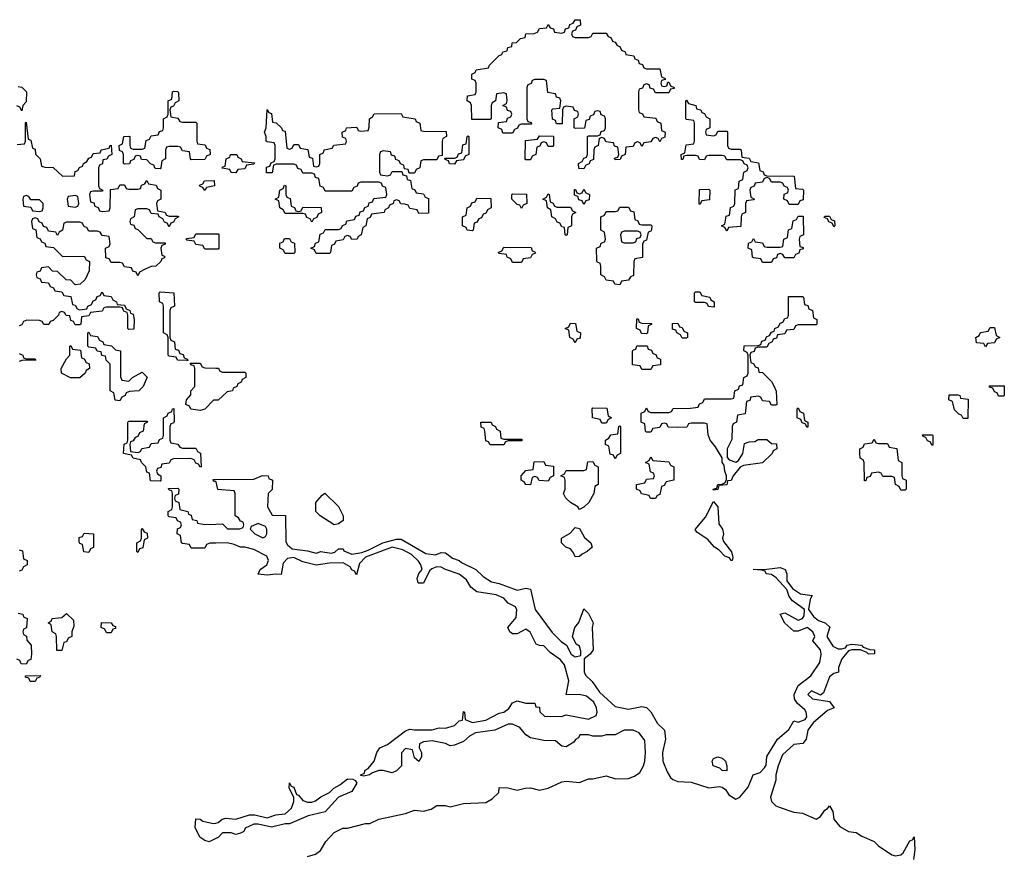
# Model space of a CAD drawing. Header units: inches. Extents: x 2808529 to 2951249, y 860290 to 1033701.
# Tile 79 of 153: x 2859121 to 2863534, y 1020624 to 1024374. Entities that reach past the tile are written whole.
import ezdxf

# ---------------------------------------------------------------- set-up
doc = ezdxf.new("R2010")
doc.units = ezdxf.units.IN
doc.header["$MEASUREMENT"] = 0
doc.layers.add('C8052', color=7, linetype='Continuous')
doc.layers.add('C8062', color=7, linetype='Continuous')

msp = doc.modelspace()

# ---------------------------------------------------------------- linework, layer by layer
at = {"layer": 'C8052', "color": 6}
for points in [[(2859114, 1024074), (2859130, 1024072), (2859151, 1024050), (2859150, 1024006), (2859134, 1023990), (2859130, 1023966), (2859122, 1023982), (2859107.3, 1023987.3)], [(2859110, 1023814), (2859142, 1023818), (2859146, 1023830), (2859146, 1023910), (2859150, 1023914), (2859158, 1023838), (2859170, 1023834), (2859178, 1023798), (2859190, 1023794), (2859192, 1023772), (2859212, 1023750), (2859218, 1023718), (2859232.7, 1023712.7), (2859270, 1023711), (2859312, 1023672), (2859366, 1023674), (2859370, 1023694), (2859382, 1023698), (2859388, 1023712), (2859402, 1023718), (2859406, 1023730), (2859422, 1023738), (2859430, 1023754), (2859442, 1023758), (2859450, 1023774), (2859482, 1023778), (2859486, 1023790), (2859522, 1023798), (2859526, 1023810), (2859531.3, 1023811.3), (2859534, 1023770), (2859518, 1023762), (2859511.6, 1023748.4), (2859494, 1023746), (2859491.6, 1023728.4), (2859478, 1023722), (2859474, 1023710), (2859474, 1023630), (2859478, 1023618), (2859494, 1023610), (2859490, 1023606), (2859450, 1023606), (2859438, 1023602), (2859434, 1023590), (2859438, 1023558), (2859452.7, 1023552.7), (2859458, 1023538), (2859472.7, 1023532.7), (2859478, 1023518), (2859490, 1023514), (2859522, 1023518), (2859526, 1023530), (2859527.3, 1023612.7), (2859562, 1023618), (2859570, 1023634), (2859590, 1023634), (2859598, 1023618), (2859610, 1023614), (2859650, 1023614), (2859662, 1023618), (2859667.3, 1023632.7), (2859682, 1023638), (2859690, 1023654), (2859698, 1023638), (2859732.7, 1023632.7), (2859738, 1023618), (2859754, 1023610), (2859754, 1023570), (2859738, 1023562), (2859734, 1023550), (2859738, 1023518), (2859771.6, 1023511.6), (2859778, 1023498), (2859790, 1023494), (2859830, 1023494), (2859834, 1023490), (2859818, 1023482), (2859810, 1023466), (2859798, 1023462), (2859790, 1023446), (2859782, 1023462), (2859770, 1023466), (2859762, 1023482), (2859746, 1023490), (2859742, 1023502), (2859710, 1023506), (2859702, 1023522), (2859690, 1023526), (2859650, 1023526), (2859638, 1023522), (2859634, 1023490), (2859618, 1023482), (2859614, 1023470), (2859618, 1023458), (2859632.7, 1023452.7), (2859638, 1023438), (2859650, 1023434), (2859690, 1023394), (2859710, 1023394), (2859718, 1023378), (2859730, 1023374), (2859774, 1023374), (2859770, 1023366), (2859758, 1023362), (2859754, 1023350), (2859758, 1023318), (2859770, 1023314), (2859770, 1023306), (2859758, 1023302), (2859754, 1023290), (2859730.9, 1023269.1), (2859710, 1023268), (2859683.6, 1023256.4), (2859658, 1023242), (2859650, 1023226), (2859642, 1023242), (2859627.3, 1023247.3), (2859622, 1023262), (2859590, 1023266), (2859582, 1023282), (2859570, 1023286), (2859530, 1023286), (2859522, 1023302), (2859507.3, 1023307.3), (2859506, 1023350), (2859522, 1023358), (2859526, 1023370), (2859522, 1023402), (2859490, 1023406), (2859482, 1023422), (2859470, 1023426), (2859430, 1023426), (2859422, 1023442), (2859410, 1023446), (2859402, 1023462), (2859390, 1023466), (2859330, 1023466), (2859318, 1023462), (2859312, 1023430), (2859298, 1023422), (2859290, 1023406), (2859282, 1023422), (2859250, 1023426), (2859242, 1023442), (2859227.3, 1023447.3), (2859222, 1023462), (2859207.3, 1023467.3), (2859202, 1023482), (2859190, 1023486), (2859178, 1023482), (2859174, 1023470), (2859178, 1023438), (2859192.7, 1023432.7), (2859198, 1023398), (2859212, 1023392), (2859218, 1023378), (2859232.7, 1023372.7), (2859238, 1023358), (2859272.7, 1023352.7), (2859312.7, 1023312.7), (2859410, 1023314), (2859418, 1023298), (2859434, 1023290), (2859431.6, 1023248.4), (2859414, 1023210), (2859391.6, 1023188.4), (2859370, 1023186), (2859350, 1023206), (2859328.4, 1023208.4), (2859290, 1023246), (2859267.3, 1023247.3), (2859250, 1023266), (2859218, 1023262), (2859212.7, 1023247.3), (2859198, 1023242), (2859194, 1023230), (2859198, 1023218), (2859212.7, 1023212.7), (2859218, 1023198), (2859250, 1023194), (2859258, 1023178), (2859272.7, 1023172.7), (2859278, 1023158), (2859310, 1023154), (2859318, 1023138), (2859350, 1023134), (2859358, 1023098), (2859370, 1023094), (2859378, 1023078), (2859390, 1023074), (2859422, 1023078), (2859426, 1023090), (2859442, 1023098), (2859450, 1023114), (2859462, 1023118), (2859467.3, 1023132.7), (2859482, 1023138), (2859490, 1023154), (2859498, 1023138), (2859530, 1023134), (2859538, 1023118), (2859554, 1023110), (2859558, 1023098), (2859590, 1023094), (2859598, 1023078), (2859614, 1023070), (2859618, 1023058), (2859630, 1023054), (2859634, 1023030), (2859632.7, 1022987.3), (2859610, 1022986), (2859606, 1022990), (2859606, 1023050), (2859602, 1023062), (2859587.3, 1023067.3), (2859582, 1023082), (2859570, 1023086), (2859510, 1023086), (2859498, 1023082), (2859490, 1023068), (2859438, 1023062), (2859430, 1023046), (2859398, 1023042), (2859394, 1023010), (2859390, 1023006), (2859370, 1023006), (2859362, 1023022), (2859350, 1023026), (2859346, 1023046), (2859328.4, 1023048.4), (2859322, 1023062), (2859310, 1023066), (2859298, 1023062), (2859294, 1023050), (2859270, 1023026), (2859258, 1023022), (2859251.6, 1023008.4), (2859228.4, 1023008.4), (2859222, 1023022), (2859210, 1023026), (2859152.7, 1023027.3), (2859138, 1023022), (2859130, 1023006), (2859118, 1023002)], [(2860000, 1023346), (2859950, 1023346), (2859942, 1023362), (2859910, 1023366), (2859902, 1023382), (2859870, 1023386), (2859866, 1023390), (2859870, 1023394), (2859902, 1023398), (2859910, 1023414), (2860000, 1023414)], [(2859118, 1022878), (2859134, 1022870), (2859138, 1022858), (2859150, 1022854), (2859190, 1022854), (2859192.7, 1022847.3), (2859130, 1022846), (2859118, 1022842)], [(2860000, 1022668.5), (2859990, 1022668), (2859950, 1022628.7), (2859930, 1022622), (2859888.4, 1022628.4), (2859882, 1022642), (2859866, 1022650), (2859868, 1022670), (2859887.3, 1022692.7), (2859888, 1022710), (2859906, 1022730), (2859906, 1022810), (2859902, 1022822), (2859887.3, 1022827.3), (2859886, 1022834), (2859930, 1022834), (2859938, 1022818), (2859950, 1022814), (2860000, 1022812.1)], [(2860000, 1022302.7), (2859990, 1022306), (2859987.3, 1022312.7), (2860000, 1022312.8)], [(2860000, 1022027.8), (2859972.7, 1022027.3), (2859958, 1022022), (2859950, 1022006), (2859890, 1022006), (2859882, 1022022), (2859850, 1022026), (2859846, 1022030), (2859842, 1022062), (2859826, 1022070), (2859827.3, 1022092.7), (2859842, 1022098), (2859846, 1022110), (2859842, 1022122), (2859827.3, 1022127.3), (2859822, 1022142), (2859790, 1022146), (2859786, 1022150), (2859786, 1022170), (2859802, 1022178), (2859806, 1022190), (2859806, 1022250), (2859802, 1022262), (2859790, 1022266), (2859787.3, 1022272.7), (2859830, 1022274), (2859834, 1022270), (2859832.7, 1022247.3), (2859818, 1022242), (2859814, 1022230), (2859818, 1022218), (2859834, 1022210), (2859838, 1022178), (2859874, 1022170), (2859878, 1022158), (2859890, 1022154), (2859894, 1022134), (2859914, 1022130), (2859918, 1022118), (2859950, 1022112), (2860000, 1022113.2)], [(2859118, 1021998), (2859132.7, 1021992.7), (2859138, 1021958), (2859154, 1021950), (2859154, 1021930), (2859138, 1021922), (2859130, 1021906), (2859118, 1021902)], [(2859114, 1021714), (2859134, 1021710), (2859138, 1021698), (2859154, 1021690), (2859151.6, 1021648.4), (2859138, 1021642), (2859134, 1021630), (2859138, 1021618), (2859151.6, 1021611.6), (2859152.7, 1021592.7), (2859172, 1021570), (2859174, 1021530), (2859170, 1021506), (2859158, 1021502), (2859150, 1021486), (2859127.3, 1021487.3), (2859122, 1021502), (2859107.3, 1021507.3)], [(2860000, 1020704.2), (2859970, 1020689), (2859950, 1020695.3), (2859928, 1020710), (2859907.3, 1020752.7), (2859910, 1020792), (2859930, 1020791.3), (2859942, 1020782), (2859990, 1020770.8), (2860000, 1020773.4)]]:
    msp.add_lwpolyline(points, dxfattribs=at)
for points in [[(2859850, 1023914), (2859910, 1023914), (2859914, 1023910), (2859914, 1023830), (2859918, 1023818), (2859952.7, 1023812.7), (2859958, 1023798), (2859972.7, 1023792.7), (2859974, 1023770), (2859958, 1023762), (2859950, 1023748), (2859890, 1023746), (2859886, 1023750), (2859882, 1023782), (2859850, 1023786), (2859842, 1023802), (2859830, 1023806), (2859790, 1023806), (2859778, 1023802), (2859774, 1023790), (2859774, 1023750), (2859758, 1023742), (2859754, 1023710), (2859750, 1023706), (2859727.3, 1023707.3), (2859722, 1023722), (2859707.3, 1023727.3), (2859690, 1023746), (2859667.3, 1023747.3), (2859662, 1023762), (2859650, 1023766), (2859638, 1023762), (2859632.7, 1023747.3), (2859618, 1023742), (2859612.7, 1023727.3), (2859590, 1023726), (2859586, 1023730), (2859586, 1023770), (2859582, 1023782), (2859567.3, 1023787.3), (2859566, 1023810), (2859582, 1023818), (2859588, 1023850), (2859610, 1023852), (2859614, 1023850), (2859614, 1023810), (2859618, 1023798), (2859630, 1023794), (2859670, 1023794), (2859682, 1023798), (2859688, 1023832), (2859702, 1023838), (2859710, 1023854), (2859742, 1023858), (2859747.3, 1023872.7), (2859762, 1023878), (2859766, 1023890), (2859766, 1023930), (2859782, 1023938), (2859786, 1023950), (2859786, 1024010), (2859802, 1024018), (2859806, 1024050), (2859810, 1024054), (2859827.3, 1024052.7), (2859832.7, 1024047.3), (2859834, 1024010), (2859818, 1024002), (2859810, 1023986), (2859798, 1023982), (2859794, 1023970), (2859798, 1023938), (2859830, 1023932), (2859838, 1023918)], [(2859950, 1023608), (2859942, 1023622), (2859930, 1023626), (2859927.3, 1023632.7), (2859942, 1023638), (2859948.4, 1023651.6), (2859992.7, 1023652.7), (2859994, 1023630), (2859958, 1023622)], [(2859150, 1023586), (2859138, 1023582), (2859134, 1023570), (2859138, 1023538), (2859170, 1023534), (2859178, 1023518), (2859210, 1023514), (2859222, 1023518), (2859226, 1023530), (2859226, 1023550), (2859210, 1023566), (2859170, 1023566), (2859162, 1023582)], [(2859370, 1023586), (2859338, 1023582), (2859334, 1023570), (2859338, 1023538), (2859370, 1023534), (2859382, 1023538), (2859386, 1023550), (2859382, 1023582)], [(2859870, 1022846), (2859828.4, 1022848.4), (2859822, 1022862), (2859790, 1022866), (2859786, 1022870), (2859786, 1022950), (2859782, 1022962), (2859766, 1022970), (2859766, 1023090), (2859762, 1023102), (2859748, 1023110), (2859746, 1023150), (2859750, 1023154), (2859812, 1023150), (2859814, 1023090), (2859798, 1023082), (2859794, 1023070), (2859794, 1022950), (2859798, 1022938), (2859814, 1022930), (2859818, 1022898), (2859832.7, 1022892.7), (2859838, 1022878), (2859852.7, 1022872.7), (2859858, 1022858), (2859872.7, 1022852.7), (2859874, 1022846)], [(2859610, 1022754), (2859626, 1022770), (2859670, 1022794), (2859691.6, 1022771.6), (2859674, 1022730), (2859654, 1022710), (2859612.7, 1022707.3), (2859598, 1022702), (2859594, 1022690), (2859578, 1022682), (2859570, 1022666), (2859548, 1022668), (2859542, 1022702), (2859526, 1022710), (2859526, 1022830), (2859508.4, 1022848.4), (2859506, 1022866), (2859488.9, 1022868.9), (2859486, 1022886), (2859468.4, 1022888.4), (2859462, 1022902), (2859430, 1022906), (2859426, 1022910), (2859426, 1022970), (2859430, 1022974), (2859438, 1022958), (2859470, 1022954), (2859478, 1022938), (2859494, 1022930), (2859498, 1022918), (2859531.6, 1022911.6), (2859550, 1022894), (2859572, 1022890), (2859572.7, 1022772.7), (2859578, 1022758)], [(2859390, 1022768.7), (2859348.9, 1022768.9), (2859308, 1022790), (2859306, 1022810), (2859330, 1022854), (2859346, 1022870), (2859346, 1022910), (2859350, 1022914), (2859358, 1022898), (2859392.7, 1022892.7), (2859398, 1022858), (2859410, 1022854), (2859418, 1022838), (2859431.6, 1022831.6), (2859434, 1022810), (2859418, 1022802), (2859414, 1022790)], [(2859850, 1022454), (2859910, 1022454), (2859918, 1022438), (2859931.6, 1022431.6), (2859934, 1022370), (2859930, 1022368), (2859922, 1022382), (2859910, 1022386), (2859902, 1022402), (2859887.3, 1022407.3), (2859810, 1022406), (2859798, 1022402), (2859790, 1022386), (2859758, 1022382), (2859752.7, 1022367.3), (2859738, 1022362), (2859734, 1022350), (2859738, 1022338), (2859754, 1022330), (2859754, 1022310), (2859750, 1022306), (2859707.3, 1022307.3), (2859702, 1022342), (2859690, 1022346), (2859686, 1022370), (2859666, 1022390), (2859662, 1022402), (2859630, 1022408), (2859622, 1022422), (2859586, 1022430), (2859588.4, 1022471.6), (2859602, 1022478), (2859606, 1022490), (2859606, 1022570), (2859610, 1022574), (2859690, 1022574), (2859694, 1022570), (2859678, 1022562), (2859674, 1022530), (2859658, 1022522), (2859650, 1022506), (2859638, 1022502), (2859630, 1022486), (2859618, 1022482), (2859614, 1022470), (2859618, 1022438), (2859650, 1022434), (2859662, 1022438), (2859668.4, 1022451.6), (2859702, 1022458), (2859710, 1022474), (2859742, 1022478), (2859747.3, 1022492.7), (2859762, 1022498), (2859766, 1022510), (2859766, 1022590), (2859782, 1022598), (2859786, 1022610), (2859802, 1022618), (2859806, 1022630), (2859812, 1022632), (2859812.7, 1022572.7), (2859810, 1022566), (2859798, 1022562), (2859794, 1022550), (2859794, 1022490), (2859798, 1022478), (2859830, 1022472), (2859838, 1022458)], [(2859650, 1021986), (2859646, 1021990), (2859646, 1022030), (2859662, 1022038), (2859666, 1022050), (2859666, 1022090), (2859670, 1022094), (2859678, 1022078), (2859692.7, 1022072.7), (2859694, 1022050), (2859678, 1022042), (2859672.7, 1022007.3), (2859658, 1022002)], [(2859430, 1021986), (2859408.9, 1021988.9), (2859402, 1022022), (2859390, 1022026), (2859387.3, 1022032.7), (2859387.3, 1022052.7), (2859402, 1022058), (2859410, 1022072), (2859451.3, 1022070), (2859451.1, 1022008.9), (2859438, 1022002)], [(2859310, 1021546), (2859287.3, 1021547.3), (2859286, 1021610), (2859282, 1021622), (2859266, 1021630), (2859262, 1021662), (2859248, 1021670), (2859262, 1021678), (2859266, 1021690), (2859310, 1021694), (2859330, 1021712), (2859362, 1021682), (2859363.6, 1021656.4), (2859354, 1021630), (2859354, 1021610), (2859338, 1021602), (2859330, 1021586), (2859318, 1021582)], [(2859510, 1021626), (2859502, 1021642), (2859486, 1021650), (2859488, 1021672), (2859530, 1021671.3), (2859538, 1021658), (2859550, 1021654), (2859550, 1021646), (2859538, 1021642), (2859530, 1021626)], [(2859167.3, 1021407.3), (2859162, 1021422), (2859147.3, 1021427.3), (2859147.3, 1021432.7), (2859214, 1021434), (2859210, 1021426), (2859198, 1021422), (2859190, 1021408)]]:
    msp.add_lwpolyline(points, close=True, dxfattribs=at)
at = {"layer": 'C8062', "color": 6}
for points in [[(2861610, 1024294), (2861670, 1024294), (2861682, 1024298), (2861690, 1024314), (2861750, 1024314), (2861758, 1024298), (2861770, 1024294), (2861778, 1024278), (2861790, 1024274), (2861798, 1024258), (2861810, 1024254), (2861818, 1024238), (2861834, 1024230), (2861838, 1024218), (2861872.7, 1024212.7), (2861878, 1024198), (2861892.7, 1024192.7), (2861898, 1024178), (2861912.7, 1024172.7), (2861918, 1024158), (2861930, 1024154), (2861990, 1024154), (2861998, 1024118), (2862014, 1024110), (2862014, 1024106), (2861998, 1024102), (2861994, 1024090), (2861998, 1024078), (2862010, 1024074), (2862022, 1024078), (2862026, 1024094), (2862030, 1024094), (2862038, 1024078), (2862054, 1024070), (2862054, 1024066), (2862038, 1024062), (2862030, 1024046), (2861970, 1024046), (2861962, 1024062), (2861947.3, 1024067.3), (2861942, 1024082), (2861930, 1024086), (2861918, 1024082), (2861912.7, 1024067.3), (2861898, 1024062), (2861894, 1024050), (2861894, 1023970), (2861898, 1023958), (2861912.7, 1023952.7), (2861918, 1023938), (2861972.7, 1023932.7), (2861978, 1023918), (2861994, 1023910), (2861998, 1023878), (2862014, 1023870), (2862012.7, 1023847.3), (2861998, 1023842), (2861990, 1023826), (2861982, 1023842), (2861970, 1023846), (2861958, 1023842), (2861950, 1023826), (2861918, 1023822), (2861910, 1023806), (2861902, 1023822), (2861890, 1023826), (2861878, 1023822), (2861870, 1023806), (2861838, 1023802), (2861834, 1023770), (2861818, 1023762), (2861812.7, 1023747.3), (2861790, 1023746), (2861787.3, 1023752.7), (2861802, 1023758), (2861806, 1023770), (2861802, 1023802), (2861787.3, 1023807.3), (2861782, 1023822), (2861747.3, 1023827.3), (2861742, 1023842), (2861730, 1023846), (2861718, 1023842), (2861714, 1023810), (2861698, 1023802), (2861694, 1023790), (2861692.7, 1023747.3), (2861678, 1023742), (2861672.7, 1023727.3), (2861658, 1023722), (2861650, 1023706), (2861627.3, 1023707.3), (2861626, 1023730), (2861642, 1023738), (2861650, 1023754), (2861662, 1023758), (2861666, 1023770), (2861666, 1023850), (2861670, 1023854), (2861710, 1023854), (2861722, 1023858), (2861727.3, 1023872.7), (2861742, 1023878), (2861746, 1023890), (2861746, 1023930), (2861742, 1023942), (2861727.3, 1023947.3), (2861722, 1023962), (2861710, 1023966), (2861698, 1023962), (2861692.7, 1023947.3), (2861678, 1023942), (2861672.7, 1023927.3), (2861658, 1023922), (2861652.7, 1023887.3), (2861610, 1023886), (2861606, 1023890), (2861606, 1023930), (2861622, 1023938), (2861626, 1023950), (2861622, 1023962), (2861607.3, 1023967.3), (2861602, 1023982), (2861570, 1023986), (2861558, 1023982), (2861554, 1023970), (2861552.7, 1023907.3), (2861527.3, 1023907.3), (2861522, 1023922), (2861508.4, 1023928.4), (2861506, 1023970), (2861510, 1023974), (2861542, 1023978), (2861546, 1024010), (2861542, 1024022), (2861527.3, 1024027.3), (2861522, 1024042), (2861487.3, 1024047.3), (2861482, 1024102), (2861470, 1024106), (2861430, 1024106), (2861418, 1024102), (2861412.7, 1024087.3), (2861398, 1024082), (2861394, 1024070), (2861394, 1023930), (2861398, 1023918), (2861412.7, 1023912.7), (2861414, 1023906), (2861370, 1023906), (2861358, 1023902), (2861352.7, 1023887.3), (2861338, 1023882), (2861330, 1023866), (2861286, 1023866), (2861282, 1023882), (2861266, 1023890), (2861267.3, 1023912.7), (2861302, 1023918), (2861307.3, 1023932.7), (2861322, 1023938), (2861326, 1023950), (2861322, 1023962), (2861307.3, 1023967.3), (2861302, 1023982), (2861286, 1023990), (2861302, 1023998), (2861306, 1024010), (2861302, 1024042), (2861290, 1024046), (2861258, 1024042), (2861254, 1024010), (2861238, 1024002), (2861234, 1023990), (2861234, 1023930), (2861230, 1023926), (2861147.3, 1023927.3), (2861146, 1023990), (2861142, 1024002), (2861126, 1024010), (2861127.3, 1024032.7), (2861162, 1024038), (2861166, 1024050), (2861166, 1024090), (2861162, 1024102), (2861148, 1024108), (2861148, 1024130), (2861162, 1024138), (2861166, 1024150), (2861222, 1024158), (2861226, 1024170), (2861270, 1024214), (2861282, 1024218), (2861286, 1024230), (2861306, 1024234), (2861308, 1024250), (2861326, 1024254), (2861328, 1024270), (2861348, 1024272), (2861366, 1024290), (2861386, 1024294), (2861390, 1024311.3), (2861427.3, 1024312.7), (2861442, 1024318), (2861450, 1024334), (2861482, 1024338), (2861490, 1024352), (2861498, 1024338), (2861512.7, 1024332.7), (2861518, 1024318), (2861550, 1024314), (2861562, 1024318), (2861567.3, 1024332.7), (2861582, 1024338), (2861587.3, 1024352.7), (2861602, 1024358), (2861610, 1024374), (2861632.7, 1024372.7), (2861634, 1024350), (2861618, 1024342), (2861612.7, 1024327.3), (2861598, 1024322), (2861594, 1024310), (2861598, 1024298)], [(2862230, 1023854), (2862242, 1023858), (2862250, 1023874), (2862290, 1023874), (2862294, 1023870), (2862294, 1023810), (2862298, 1023798), (2862310, 1023794), (2862350, 1023794), (2862354, 1023790), (2862358, 1023758), (2862390, 1023754), (2862398, 1023738), (2862432.7, 1023732.7), (2862438, 1023698), (2862452.7, 1023692.7), (2862458, 1023678), (2862470, 1023674), (2862592.7, 1023672.7), (2862598, 1023618), (2862630, 1023614), (2862634, 1023610), (2862632.7, 1023567.3), (2862618, 1023562), (2862610, 1023546), (2862570, 1023546), (2862562, 1023562), (2862546, 1023570), (2862547.3, 1023592.7), (2862562, 1023598), (2862566, 1023610), (2862562, 1023622), (2862547.3, 1023627.3), (2862542, 1023642), (2862530, 1023646), (2862490, 1023646), (2862482, 1023662), (2862470, 1023666), (2862458, 1023662), (2862450, 1023646), (2862418, 1023642), (2862412.7, 1023627.3), (2862398, 1023622), (2862394, 1023610), (2862398, 1023578), (2862414, 1023570), (2862410, 1023566), (2862378, 1023562), (2862374, 1023550), (2862374, 1023510), (2862358, 1023502), (2862354, 1023490), (2862352.7, 1023447.3), (2862298, 1023442), (2862290, 1023426), (2862282, 1023442), (2862266, 1023450), (2862282, 1023458), (2862287.3, 1023492.7), (2862302, 1023498), (2862307.3, 1023532.7), (2862322, 1023538), (2862326, 1023550), (2862328, 1023612), (2862342, 1023618), (2862346, 1023650), (2862362, 1023658), (2862366, 1023690), (2862382, 1023698), (2862386, 1023710), (2862382, 1023722), (2862367.3, 1023727.3), (2862362, 1023742), (2862350, 1023746), (2862290, 1023746), (2862282, 1023762), (2862270, 1023766), (2862210, 1023766), (2862198, 1023762), (2862190, 1023746), (2862167.3, 1023747.3), (2862162, 1023762), (2862150, 1023766), (2862110, 1023766), (2862098, 1023762), (2862092.7, 1023747.3), (2862087.3, 1023747.3), (2862086, 1023770), (2862102, 1023778), (2862107.3, 1023812.7), (2862142, 1023818), (2862146, 1023830), (2862146, 1023910), (2862142, 1023922), (2862110, 1023926), (2862106, 1023930), (2862106, 1024010), (2862110, 1024014), (2862118, 1023998), (2862152, 1023990), (2862154, 1023974), (2862174, 1023970), (2862178, 1023958), (2862190, 1023954), (2862198, 1023938), (2862214, 1023930), (2862214, 1023890), (2862198, 1023882), (2862194, 1023870), (2862198, 1023858)], [(2860330, 1023794), (2860342, 1023798), (2860350, 1023814), (2860370, 1023814), (2860378, 1023798), (2860412.7, 1023792.7), (2860418, 1023758), (2860432.7, 1023752.7), (2860438, 1023718), (2860450, 1023714), (2860462, 1023718), (2860466, 1023730), (2860466, 1023770), (2860482, 1023778), (2860486, 1023790), (2860522, 1023798), (2860528.4, 1023811.6), (2860582, 1023818), (2860586, 1023830), (2860582, 1023842), (2860567.3, 1023847.3), (2860566, 1023870), (2860582, 1023878), (2860586, 1023890), (2860627.3, 1023892.7), (2860634, 1023890), (2860638, 1023878), (2860650, 1023874), (2860682, 1023878), (2860687.3, 1023892.7), (2860688, 1023930), (2860702, 1023938), (2860710, 1023952), (2860830, 1023954), (2860838, 1023938), (2860894, 1023930), (2860898, 1023918), (2860914, 1023910), (2860918, 1023878), (2860930, 1023874), (2861032.7, 1023872.7), (2861034, 1023850), (2861018, 1023842), (2861014, 1023830), (2861014, 1023766), (2860998, 1023762), (2860990, 1023746), (2860930, 1023746), (2860918, 1023742), (2860914, 1023710), (2860898, 1023702), (2860890, 1023686), (2860866, 1023686), (2860862, 1023702), (2860846, 1023706), (2860842, 1023722), (2860827.3, 1023727.3), (2860822, 1023742), (2860807.3, 1023747.3), (2860802, 1023762), (2860787.3, 1023767.3), (2860782, 1023782), (2860750, 1023786), (2860738, 1023782), (2860734, 1023770), (2860734, 1023690), (2860738, 1023678), (2860770, 1023674), (2860782, 1023678), (2860790, 1023694), (2860834, 1023694), (2860838, 1023678), (2860854, 1023674), (2860858, 1023658), (2860872.7, 1023652.7), (2860878, 1023618), (2860892, 1023612), (2860898, 1023598), (2860930, 1023594), (2860938, 1023578), (2860952.7, 1023572.7), (2860952.7, 1023507.3), (2860910, 1023506), (2860902, 1023522), (2860870, 1023528), (2860862, 1023542), (2860847.3, 1023547.3), (2860828.4, 1023548.4), (2860822, 1023562), (2860810, 1023566), (2860798, 1023562), (2860794, 1023550), (2860778, 1023542), (2860774, 1023530), (2860758, 1023522), (2860754, 1023510), (2860698, 1023502), (2860692, 1023488), (2860678, 1023482), (2860672, 1023450), (2860658, 1023442), (2860652, 1023410), (2860638, 1023402), (2860634, 1023390), (2860608.9, 1023388.9), (2860602, 1023402), (2860590, 1023406), (2860578, 1023402), (2860570, 1023388), (2860538, 1023382), (2860532, 1023368), (2860518, 1023362), (2860514, 1023330), (2860510, 1023326), (2860450, 1023326), (2860442, 1023342), (2860426, 1023350), (2860442, 1023358), (2860447.3, 1023372.7), (2860462, 1023378), (2860467.3, 1023412.7), (2860482, 1023418), (2860490, 1023434), (2860550, 1023434), (2860562, 1023438), (2860568, 1023452), (2860582, 1023458), (2860587.3, 1023472.7), (2860622, 1023478), (2860627.3, 1023492.7), (2860642, 1023498), (2860647.3, 1023512.7), (2860662, 1023518), (2860667.3, 1023532.7), (2860682, 1023538), (2860687.3, 1023552.7), (2860702, 1023558), (2860707.3, 1023572.7), (2860762, 1023578), (2860766, 1023590), (2860762, 1023622), (2860747.3, 1023627.3), (2860742, 1023642), (2860730, 1023646), (2860650, 1023646), (2860638, 1023642), (2860632.7, 1023627.3), (2860618, 1023622), (2860610, 1023606), (2860490, 1023606), (2860482, 1023622), (2860467.3, 1023627.3), (2860462, 1023662), (2860447.3, 1023667.3), (2860442, 1023682), (2860430, 1023686), (2860390, 1023686), (2860382, 1023702), (2860367.3, 1023707.3), (2860362, 1023722), (2860350, 1023726), (2860270, 1023726), (2860258, 1023722), (2860252.7, 1023687.3), (2860227.3, 1023687.3), (2860227.3, 1023712.7), (2860242, 1023718), (2860247.3, 1023732.7), (2860262, 1023738), (2860266, 1023750), (2860266, 1023810), (2860262, 1023822), (2860230, 1023826), (2860226, 1023830), (2860226, 1023850), (2860218, 1023870), (2860226, 1023890), (2860230, 1023972), (2860238, 1023958), (2860250, 1023954), (2860254, 1023914), (2860270, 1023912), (2860294, 1023890), (2860298, 1023878), (2860310, 1023874), (2860318, 1023798)], [(2861070, 1023726), (2861047.3, 1023727.3), (2861042, 1023742), (2861027.3, 1023747.3), (2861026, 1023754), (2861070, 1023754), (2861082, 1023758), (2861087.3, 1023772.7), (2861102, 1023778), (2861107.3, 1023812.7), (2861122, 1023818), (2861126, 1023850), (2861130, 1023854), (2861134, 1023850), (2861134, 1023770), (2861118, 1023762), (2861110, 1023746), (2861078, 1023742)], [(2861490, 1023806), (2861482, 1023822), (2861470, 1023826), (2861458, 1023822), (2861452.7, 1023807.3), (2861438, 1023802), (2861434, 1023770), (2861418, 1023762), (2861410, 1023746), (2861390, 1023746), (2861386, 1023750), (2861387.3, 1023832.7), (2861442, 1023838), (2861450, 1023854), (2861512.7, 1023852.7), (2861514, 1023810), (2861510, 1023806)], [(2860090, 1023688), (2860068.4, 1023688.4), (2860062, 1023702), (2860028, 1023708), (2860030, 1023714), (2860042, 1023718), (2860046, 1023750), (2860062, 1023758), (2860066, 1023770), (2860094, 1023770), (2860098, 1023758), (2860114, 1023750), (2860118, 1023738), (2860172.7, 1023732.7), (2860170, 1023726), (2860138, 1023722), (2860130, 1023706), (2860098, 1023702)], [(2860370, 1023514), (2860382, 1023518), (2860390, 1023534), (2860472.7, 1023532.7), (2860474, 1023510), (2860458, 1023502), (2860452.7, 1023487.3), (2860438, 1023482), (2860430, 1023466), (2860422, 1023482), (2860407.3, 1023487.3), (2860402, 1023502), (2860390, 1023506), (2860310, 1023506), (2860302, 1023522), (2860286, 1023530), (2860282, 1023562), (2860266, 1023570), (2860282, 1023578), (2860286, 1023610), (2860302, 1023618), (2860307.3, 1023632.7), (2860314, 1023630), (2860314, 1023590), (2860318, 1023578), (2860332.7, 1023572.7), (2860338, 1023538), (2860352.7, 1023532.7), (2860358, 1023518)], [(2861370, 1023528), (2861362, 1023542), (2861350, 1023546), (2861326, 1023570), (2861326, 1023590), (2861330, 1023594), (2861391.6, 1023591.6), (2861394, 1023550), (2861378, 1023542)], [(2861530, 1023534), (2861590, 1023534), (2861598, 1023518), (2861614, 1023510), (2861598, 1023502), (2861594, 1023490), (2861594, 1023450), (2861578, 1023442), (2861574, 1023410), (2861570, 1023406), (2861566, 1023410), (2861562, 1023442), (2861550, 1023446), (2861542, 1023462), (2861530, 1023466), (2861522, 1023482), (2861506, 1023490), (2861502, 1023522), (2861486, 1023530), (2861482, 1023562), (2861466, 1023570), (2861482, 1023578), (2861490, 1023594), (2861494, 1023590), (2861498, 1023558), (2861512, 1023552), (2861518, 1023538)], [(2861650, 1023546), (2861642, 1023562), (2861627.3, 1023567.3), (2861622, 1023582), (2861607.3, 1023587.3), (2861607.3, 1023612.7), (2861612.7, 1023612.7), (2861618, 1023598), (2861630, 1023594), (2861642, 1023598), (2861650, 1023614), (2861658, 1023598), (2861674, 1023590), (2861672.7, 1023567.3), (2861658, 1023562)], [(2862170, 1023546), (2862166, 1023550), (2862167.3, 1023612.7), (2862210, 1023614), (2862214, 1023610), (2862212.7, 1023567.3), (2862178, 1023562)], [(2861150, 1023428), (2861126, 1023430), (2861122, 1023442), (2861106, 1023450), (2861106, 1023490), (2861122, 1023498), (2861126, 1023530), (2861142, 1023538), (2861147.3, 1023552.7), (2861162, 1023558), (2861170, 1023574), (2861232.7, 1023572.7), (2861234, 1023530), (2861218, 1023522), (2861210, 1023506), (2861198, 1023502), (2861190, 1023486), (2861178, 1023482), (2861170, 1023466), (2861158, 1023462), (2861154, 1023430)], [(2861910, 1023454), (2861950, 1023454), (2861954, 1023450), (2861952.7, 1023432.7), (2861950, 1023426), (2861938, 1023422), (2861930, 1023386), (2861918, 1023382), (2861912.7, 1023367.3), (2861911.6, 1023308.4), (2861878, 1023302), (2861874, 1023290), (2861872, 1023228), (2861858, 1023222), (2861850, 1023206), (2861818, 1023202), (2861810, 1023186), (2861788.4, 1023188.4), (2861782, 1023202), (2861750, 1023206), (2861742, 1023222), (2861726, 1023230), (2861726, 1023270), (2861722, 1023282), (2861710, 1023286), (2861707.3, 1023292.7), (2861706, 1023350), (2861722, 1023358), (2861727.3, 1023372.7), (2861742, 1023378), (2861746, 1023390), (2861742, 1023422), (2861726, 1023430), (2861726, 1023490), (2861742, 1023498), (2861750, 1023514), (2861790, 1023514), (2861802, 1023518), (2861810, 1023534), (2861850, 1023534), (2861858, 1023518), (2861872.7, 1023512.7), (2861878, 1023478), (2861892, 1023472), (2861898, 1023458)], [(2862550, 1023306), (2862542, 1023322), (2862530, 1023326), (2862518, 1023322), (2862512.7, 1023307.3), (2862498, 1023302), (2862490, 1023286), (2862450, 1023286), (2862442, 1023302), (2862410, 1023306), (2862406, 1023310), (2862402, 1023342), (2862386, 1023350), (2862387.3, 1023372.7), (2862402, 1023378), (2862410, 1023394), (2862418, 1023378), (2862450, 1023374), (2862458, 1023358), (2862470, 1023354), (2862530, 1023354), (2862542, 1023358), (2862546, 1023390), (2862562, 1023398), (2862567.3, 1023432.7), (2862582, 1023438), (2862587.3, 1023472.7), (2862602, 1023478), (2862610, 1023494), (2862632.7, 1023492.7), (2862634, 1023410), (2862618, 1023402), (2862614, 1023390), (2862618, 1023358), (2862632.7, 1023352.7), (2862632.7, 1023347.3), (2862618, 1023342), (2862612.7, 1023327.3), (2862598, 1023322), (2862590, 1023306)], [(2862770, 1023446), (2862762, 1023462), (2862747.3, 1023467.3), (2862742, 1023482), (2862727.3, 1023487.3), (2862730, 1023494), (2862750, 1023494), (2862758, 1023478), (2862772.7, 1023472.7), (2862774, 1023450)], [(2861890, 1023426), (2861830, 1023426), (2861818, 1023422), (2861814, 1023410), (2861818, 1023378), (2861830, 1023374), (2861870, 1023374), (2861882, 1023378), (2861887.3, 1023392.7), (2861902, 1023398), (2861906, 1023410), (2861902, 1023422)], [(2860310, 1023326), (2860302, 1023342), (2860286, 1023350), (2860287.3, 1023372.7), (2860302, 1023378), (2860307.3, 1023392.7), (2860330, 1023394), (2860338, 1023378), (2860352.7, 1023372.7), (2860354, 1023330), (2860350, 1023326)], [(2861330, 1023286), (2861322, 1023302), (2861306, 1023310), (2861302, 1023322), (2861270, 1023326), (2861266, 1023330), (2861282, 1023338), (2861290, 1023354), (2861412.7, 1023352.7), (2861418, 1023338), (2861430, 1023334), (2861432.7, 1023327.3), (2861418, 1023322), (2861410, 1023306), (2861378, 1023302), (2861370, 1023286)], [(2862230, 1023086), (2862208.4, 1023088.4), (2862202, 1023102), (2862190, 1023106), (2862150, 1023106), (2862146, 1023110), (2862146, 1023150), (2862150, 1023154), (2862170, 1023154), (2862178, 1023138), (2862214, 1023130), (2862218, 1023118), (2862234, 1023110), (2862234, 1023090)], [(2862490, 1022646), (2862482, 1022662), (2862450, 1022666), (2862442, 1022682), (2862430, 1022686), (2862398, 1022682), (2862392.7, 1022667.3), (2862378, 1022662), (2862372.7, 1022607.3), (2862338, 1022602), (2862334, 1022570), (2862318, 1022562), (2862314, 1022550), (2862312.7, 1022492.7), (2862292, 1022450), (2862291.6, 1022411.6), (2862301, 1022401), (2862330, 1022391.3), (2862342, 1022398), (2862362, 1022430), (2862370, 1022474), (2862390, 1022482), (2862416.4, 1022483.6), (2862430, 1022492), (2862470, 1022492), (2862490, 1022474), (2862512.7, 1022472.7), (2862514, 1022450), (2862498, 1022442), (2862494, 1022430), (2862450, 1022388), (2862364.7, 1022375.3), (2862350, 1022369), (2862318, 1022330), (2862310, 1022308.7), (2862292.7, 1022307.3), (2862290, 1022289), (2862254, 1022286), (2862250, 1022268.7), (2862230, 1022266), (2862228.7, 1022270), (2862246, 1022274), (2862250, 1022291.3), (2862268, 1022292), (2862282, 1022298), (2862288.4, 1022311.6), (2862289, 1022330), (2862281.2, 1022350), (2862278, 1022378), (2862269.4, 1022390), (2862269, 1022410), (2862240.2, 1022460.2), (2862215.3, 1022490), (2862207.3, 1022512.7), (2862202, 1022562), (2862190, 1022566), (2862130, 1022566), (2862118, 1022562), (2862111.6, 1022548.4), (2862070, 1022546), (2862028, 1022548), (2862022, 1022562), (2862010, 1022566), (2861998, 1022562), (2861990, 1022546), (2861958, 1022542), (2861950, 1022526), (2861930, 1022526), (2861926, 1022530), (2861922, 1022562), (2861906, 1022570), (2861906, 1022610), (2861922, 1022618), (2861930, 1022634), (2861938, 1022618), (2861950, 1022614), (2862030, 1022614), (2862042, 1022618), (2862050, 1022632), (2862127.3, 1022632.7), (2862162, 1022638), (2862167.3, 1022652.7), (2862182, 1022658), (2862190, 1022674), (2862310, 1022674), (2862322, 1022678), (2862326, 1022710), (2862342, 1022718), (2862347.3, 1022732.7), (2862362, 1022738), (2862366, 1022770), (2862382, 1022778), (2862386, 1022790), (2862386, 1022870), (2862382, 1022882), (2862366, 1022890), (2862367.3, 1022912.7), (2862430, 1022914), (2862442, 1022918), (2862447.3, 1022932.7), (2862462, 1022938), (2862468, 1022952), (2862482, 1022958), (2862490, 1022974), (2862502, 1022978), (2862506, 1022990), (2862522, 1022998), (2862530, 1023014), (2862542, 1023018), (2862550, 1023034), (2862562, 1023038), (2862566, 1023050), (2862567.3, 1023132.7), (2862630, 1023134), (2862634, 1023130), (2862638, 1023098), (2862652.7, 1023092.7), (2862658, 1023078), (2862674, 1023070), (2862678, 1023038), (2862694, 1023030), (2862694, 1023010), (2862690, 1023006), (2862610, 1023006), (2862598, 1023002), (2862590, 1022986), (2862558, 1022982), (2862550, 1022966), (2862518, 1022962), (2862512.7, 1022947.3), (2862498, 1022942), (2862494, 1022930), (2862478, 1022922), (2862470, 1022906), (2862430, 1022906), (2862418, 1022902), (2862412.7, 1022887.3), (2862398, 1022882), (2862394, 1022870), (2862398, 1022838), (2862412, 1022832), (2862418, 1022818), (2862430, 1022814), (2862434, 1022794), (2862450, 1022792), (2862490, 1022752), (2862502, 1022730), (2862511.6, 1022708.4), (2862514, 1022650), (2862510, 1022646)], [(2861610, 1022926), (2861602, 1022942), (2861586, 1022950), (2861582, 1022982), (2861566, 1022990), (2861582, 1022998), (2861590, 1023014), (2861612, 1023012), (2861618, 1022978), (2861634, 1022970), (2861632.7, 1022947.3), (2861618, 1022942)], [(2861930, 1022966), (2861907.3, 1022967.3), (2861902, 1022982), (2861886, 1022990), (2861887.3, 1023032.7), (2861892.7, 1023032.7), (2861898, 1023018), (2861910, 1023014), (2861952.7, 1023012.7), (2861952.7, 1023007.3), (2861938, 1023002), (2861934, 1022970)], [(2862090, 1022946), (2862082, 1022962), (2862066, 1022970), (2862062, 1022982), (2862047.3, 1022987.3), (2862047.3, 1023012.7), (2862070, 1023014), (2862078, 1022998), (2862090, 1022994), (2862098, 1022978), (2862114, 1022970), (2862114, 1022950), (2862110, 1022946)], [(2863450, 1022908), (2863442, 1022922), (2863410, 1022926), (2863406, 1022950), (2863422, 1022958), (2863427.3, 1022972.7), (2863462, 1022978), (2863470, 1022994), (2863490, 1022994), (2863498, 1022958), (2863514, 1022950), (2863498, 1022942), (2863490, 1022926), (2863458, 1022922)], [(2861910, 1022806), (2861902, 1022822), (2861867.3, 1022827.3), (2861867.3, 1022887.3), (2861870, 1022894), (2861882, 1022898), (2861887.3, 1022912.7), (2861932.7, 1022912.7), (2861938, 1022898), (2861952.7, 1022892.7), (2861958, 1022878), (2861972.7, 1022872.7), (2861978, 1022858), (2861992.7, 1022852.7), (2861992.7, 1022827.3), (2861958, 1022822), (2861950, 1022806)], [(2863530, 1022686), (2863507.3, 1022687.3), (2863502, 1022702), (2863490, 1022706), (2863482, 1022722), (2863467.3, 1022727.3), (2863467.3, 1022732.7), (2863532.7, 1022732.7), (2863534, 1022690)], [(2863350, 1022586), (2863342, 1022602), (2863330, 1022606), (2863310, 1022626), (2863302, 1022662), (2863286, 1022670), (2863287.3, 1022692.7), (2863327.3, 1022692.7), (2863334, 1022690), (2863338, 1022678), (2863372.7, 1022672.7), (2863370, 1022586)], [(2861730, 1022566), (2861722, 1022582), (2861688.9, 1022588.9), (2861686, 1022630), (2861690, 1022634), (2861752.7, 1022632.7), (2861758, 1022598), (2861774, 1022590), (2861758, 1022582), (2861750, 1022566)], [(2862650, 1022546), (2862642, 1022562), (2862627.3, 1022567.3), (2862622, 1022582), (2862606, 1022590), (2862606, 1022630), (2862610, 1022634), (2862618, 1022618), (2862634, 1022610), (2862638, 1022578), (2862654, 1022570), (2862654, 1022550)], [(2861290, 1022494), (2861370, 1022494), (2861374, 1022490), (2861370, 1022486), (2861310, 1022486), (2861298, 1022482), (2861290, 1022468), (2861230, 1022468.7), (2861222, 1022482), (2861210, 1022486), (2861206, 1022530), (2861202, 1022542), (2861188.4, 1022548.4), (2861188, 1022570), (2861234, 1022570), (2861238, 1022558), (2861254, 1022550), (2861258, 1022538), (2861274, 1022530), (2861278, 1022498)], [(2861790, 1022406), (2861782, 1022422), (2861767.3, 1022427.3), (2861762, 1022462), (2861746, 1022470), (2861746, 1022490), (2861762, 1022498), (2861770, 1022514), (2861802, 1022518), (2861806, 1022550), (2861810, 1022554), (2861814, 1022550), (2861814, 1022430), (2861798, 1022422)], [(2862970, 1022474), (2863010, 1022474), (2863018, 1022458), (2863052.7, 1022452.7), (2863058, 1022398), (2863074, 1022390), (2863074, 1022330), (2863078, 1022318), (2863094, 1022310), (2863094, 1022270), (2863090, 1022266), (2863070, 1022266), (2863062, 1022282), (2863046, 1022290), (2863042, 1022322), (2863030, 1022326), (2862990, 1022326), (2862982, 1022342), (2862970, 1022346), (2862938, 1022342), (2862932.7, 1022327.3), (2862918, 1022322), (2862912.7, 1022307.3), (2862907.3, 1022307.3), (2862906, 1022390), (2862902, 1022402), (2862888.4, 1022408.4), (2862886, 1022430), (2862886, 1022450), (2862902, 1022458), (2862907.3, 1022472.7), (2862942, 1022478), (2862950, 1022494), (2862958, 1022478)], [(2863210, 1022466), (2863202, 1022482), (2863190, 1022486), (2863182, 1022502), (2863170, 1022506), (2863167.3, 1022512.7), (2863210, 1022514), (2863214, 1022510), (2863214, 1022470)], [(2861490, 1022306), (2861448.4, 1022308.4), (2861442, 1022322), (2861430, 1022326), (2861418, 1022322), (2861410, 1022289.2), (2861388.7, 1022290), (2861382, 1022302), (2861368.7, 1022310), (2861369, 1022330), (2861390, 1022354), (2861422, 1022358), (2861427.3, 1022392.7), (2861470, 1022394), (2861478, 1022378), (2861512.7, 1022372.7), (2861514, 1022330), (2861498, 1022322)], [(2861630, 1022178), (2861622, 1022190), (2861589, 1022210), (2861568.7, 1022230), (2861558, 1022250), (2861566, 1022270), (2861566, 1022310), (2861562, 1022322), (2861546, 1022330), (2861562, 1022338), (2861570, 1022354), (2861650, 1022354), (2861662, 1022358), (2861667.3, 1022392.7), (2861690, 1022394), (2861698, 1022378), (2861714, 1022370), (2861714, 1022290), (2861698, 1022282), (2861694, 1022250), (2861671, 1022210), (2861650, 1022188.7)], [(2861970, 1022228), (2861948.4, 1022228.4), (2861942, 1022242), (2861908.4, 1022248.4), (2861902, 1022262), (2861886, 1022270), (2861886, 1022290), (2861922, 1022298), (2861930, 1022314), (2861962, 1022318), (2861966, 1022330), (2861962, 1022342), (2861948, 1022348), (2861942, 1022382), (2861926, 1022390), (2861942, 1022398), (2861950, 1022414), (2861958, 1022398), (2862030, 1022392), (2862038, 1022378), (2862052, 1022370), (2862052, 1022310), (2862018, 1022302), (2862010, 1022286), (2861998, 1022282), (2861990, 1022246), (2861978, 1022242)], [(2860530, 1022109.3), (2860468, 1022150), (2860448, 1022170), (2860448.7, 1022210), (2860476.4, 1022243.6), (2860488.4, 1022251.6), (2860550, 1022192), (2860570.5, 1022150.5), (2860570, 1022129), (2860550, 1022114)], [(2862310, 1021949.6), (2862302, 1021962), (2862282, 1021970), (2862256.5, 1021996.5), (2862235.3, 1022010), (2862204.8, 1022044.8), (2862156.4, 1022076.4), (2862148.7, 1022088.7), (2862195.1, 1022144.9), (2862230, 1022214), (2862250.6, 1022190), (2862254, 1022114), (2862270.8, 1022090), (2862274.8, 1022070), (2862271, 1022050), (2862275.3, 1022035.3), (2862310.9, 1021989.1), (2862316.9, 1021963.1), (2862314, 1021950)], [(2860190, 1022115.3), (2860158, 1022102), (2860154, 1022090), (2860174, 1022070), (2860210, 1022051.3), (2860222, 1022058), (2860228.7, 1022070), (2860228.7, 1022090), (2860222, 1022102)], [(2861610, 1021966), (2861603.7, 1021983.7), (2861590, 1022002), (2861568, 1022010), (2861549.2, 1022030), (2861549.7, 1022050.3), (2861587.5, 1022072.5), (2861610, 1022098), (2861630, 1022094), (2861652.8, 1022052.8), (2861681, 1022030), (2861686, 1022010), (2861664.7, 1021990), (2861641.1, 1021978.9), (2861630, 1021968)], [(2862290, 1021008), (2862270, 1021008.7), (2862259.3, 1021019.3), (2862229, 1021030), (2862224, 1021050), (2862230, 1021062), (2862250, 1021070.6), (2862270, 1021064.7), (2862284.7, 1021050), (2862290.7, 1021030)]]:
    msp.add_lwpolyline(points, close=True, dxfattribs=at)
for points in [[(2860000, 1023414), (2860010, 1023414), (2860014, 1023410), (2860014, 1023350), (2860010, 1023346), (2860000, 1023346)], [(2860000, 1022812.1), (2860011.6, 1022811.6), (2860018, 1022798), (2860030, 1022794), (2860130, 1022794), (2860134, 1022790), (2860134, 1022770), (2860118, 1022762), (2860114, 1022750), (2860098, 1022742), (2860094, 1022730), (2860078, 1022722), (2860074, 1022710), (2860050, 1022706), (2860010.9, 1022669.1), (2860000, 1022668.5)], [(2860000, 1022312.8), (2860170, 1022314), (2860208.9, 1022331.1), (2860234, 1022330), (2860238, 1022318), (2860254, 1022310), (2860251.6, 1022268.4), (2860234, 1022250), (2860232, 1022190), (2860252.7, 1022152.7), (2860311.6, 1022151.6), (2860313.4, 1022033.4), (2860320.5, 1022020.5), (2860342, 1022002), (2860410, 1021993.4), (2860450, 1021982.8), (2860470, 1021990.6), (2860516.5, 1021983.5), (2860532.9, 1021987.1), (2860550, 1022002), (2860570, 1022002), (2860573.7, 1021993.7), (2860610, 1021979.1), (2860653.6, 1021986.4), (2860683.2, 1021996.8), (2860748, 1022030), (2860810, 1022046), (2860830, 1022046), (2860941.6, 1021981.6), (2860984.1, 1021975.9), (2861010, 1021986), (2861030, 1021984.7), (2861060.4, 1021960.4), (2861090.3, 1021950.3), (2861100.9, 1021940.9), (2861164.7, 1021910), (2861198, 1021878), (2861234.9, 1021854.9), (2861270, 1021847.3), (2861350, 1021817.3), (2861390, 1021826), (2861410, 1021822), (2861430.8, 1021730), (2861507.1, 1021627.1), (2861547.1, 1021587.1), (2861571.3, 1021571.3), (2861592, 1021530), (2861610, 1021518), (2861636.4, 1021523.6), (2861636.4, 1021543.6), (2861630, 1021566), (2861615.3, 1021575.3), (2861598, 1021610), (2861609.2, 1021650), (2861627.2, 1021672.8), (2861650, 1021734), (2861670, 1021712), (2861690.8, 1021670), (2861686, 1021650), (2861690.8, 1021550), (2861678, 1021530), (2861651, 1021509), (2861650.6, 1021450.6), (2861656.8, 1021436.8), (2861687.1, 1021407.1), (2861719.8, 1021359.8), (2861790, 1021296), (2861850, 1021284), (2861910, 1021296), (2861930, 1021291), (2861950, 1021271.3), (2861979.8, 1021219.8), (2862011.3, 1021190), (2862016, 1021150), (2862002, 1021090), (2862004, 1021050), (2862022.4, 1021002.4), (2862037.1, 1020977.1), (2862047.9, 1020967.9), (2862070, 1020959.1), (2862130, 1020956.3), (2862210, 1020930.6), (2862256.9, 1020936.9), (2862270, 1020934), (2862283.6, 1020923.6), (2862299.8, 1020899.8), (2862330, 1020881), (2862348, 1020890), (2862386, 1020934), (2862408.7, 1020990), (2862440.2, 1020999.8), (2862459.6, 1021020.4), (2862467, 1021033), (2862470, 1021071.3), (2862517.2, 1021150), (2862567.5, 1021192.5), (2862590, 1021231), (2862610, 1021226), (2862642, 1021238), (2862649.2, 1021250), (2862646, 1021270), (2862640.2, 1021280.2), (2862606, 1021310), (2862593.2, 1021330), (2862592.7, 1021350), (2862609.8, 1021390.3), (2862667.5, 1021432.5), (2862707.3, 1021492.7), (2862712.7, 1021530), (2862709.5, 1021549.5), (2862675.3, 1021590), (2862684, 1021610), (2862675.3, 1021630), (2862650, 1021649.2), (2862610, 1021634), (2862590, 1021634), (2862549.7, 1021669.7), (2862529.4, 1021710), (2862550, 1021714.8), (2862610, 1021682.8), (2862629.3, 1021690.7), (2862637.2, 1021702.8), (2862638, 1021730), (2862584, 1021770), (2862570, 1021788.7), (2862559.5, 1021819.5), (2862512.1, 1021872.1), (2862490, 1021886.6), (2862466, 1021890), (2862462, 1021902), (2862447.3, 1021907.3), (2862408, 1021910), (2862470, 1021910.6), (2862530, 1021918.8), (2862551.3, 1021910), (2862558.8, 1021890), (2862558.8, 1021858.8), (2862584.5, 1021824.5), (2862620.5, 1021800.5), (2862672.7, 1021792.7), (2862663.5, 1021776.5), (2862656, 1021730), (2862679.3, 1021699.3), (2862701.3, 1021681.3), (2862731.3, 1021670), (2862754, 1021650), (2862751.1, 1021648.9), (2862738.8, 1021610), (2862765.5, 1021565.5), (2862790, 1021554), (2862805.6, 1021554.4), (2862822, 1021558), (2862830, 1021570.6), (2862850, 1021574.8), (2862894, 1021570), (2862902, 1021562), (2862930.9, 1021550.9), (2862952, 1021550), (2862951.6, 1021531.6), (2862926, 1021530), (2862918, 1021538), (2862890, 1021549.2), (2862850.7, 1021549.3), (2862835.3, 1021544.7), (2862806, 1021510), (2862791.3, 1021470), (2862791.3, 1021450), (2862770, 1021444), (2862750.7, 1021429.3), (2862723.6, 1021356.4), (2862710, 1021346), (2862670, 1021366), (2862654, 1021350), (2862674, 1021330), (2862750, 1021318), (2862771.3, 1021290), (2862742, 1021278), (2862677.1, 1021222.9), (2862653.4, 1021190), (2862646, 1021150), (2862631.3, 1021130), (2862590, 1021125.2), (2862540.4, 1021079.6), (2862520.7, 1021030), (2862510.6, 1020990), (2862510, 1020966), (2862486, 1020890), (2862491, 1020870), (2862510, 1020851), (2862524.5, 1020844.5), (2862590, 1020822.8), (2862630, 1020818), (2862690, 1020791.3), (2862710, 1020802), (2862729.2, 1020830.8), (2862742, 1020838), (2862750.6, 1020850.6), (2862764.7, 1020824.7), (2862770.6, 1020790.6), (2862797.3, 1020757.3), (2862835.3, 1020735.3), (2862870, 1020730.8), (2862894.8, 1020714.8), (2862950.5, 1020690.5), (2862970, 1020671.3), (2863030, 1020631.3), (2863046.4, 1020626.4), (2863070, 1020631.3), (2863080.2, 1020639.8), (2863110, 1020694), (2863122, 1020698), (2863130, 1020712), (2863133.2, 1020653.2), (2863127.3, 1020610)], [(2860000, 1022113.2), (2860030, 1022114), (2860052.7, 1022092.7), (2860107.3, 1022092.7), (2860122, 1022098), (2860126, 1022110), (2860122, 1022122), (2860110, 1022126), (2860102, 1022142), (2860086, 1022150), (2860086, 1022250), (2860082, 1022262), (2860008.4, 1022268.4), (2860002, 1022302), (2860000, 1022302.7)], [(2860410, 1020622.8), (2860446.3, 1020633.7), (2860469.5, 1020650.5), (2860493.2, 1020690), (2860530, 1020730.7), (2860569.5, 1020750.5), (2860590, 1020750.7), (2860670, 1020770.6), (2860690, 1020770.8), (2860730, 1020790.8), (2860850, 1020816.3), (2860890, 1020830.8), (2860930, 1020826), (2860965.2, 1020834.8), (2860990, 1020852), (2861028.4, 1020851.6), (2861050, 1020846), (2861110, 1020861), (2861210, 1020866), (2861238.6, 1020881.4), (2861268, 1020910), (2861270, 1020932), (2861308.7, 1020931.3), (2861350, 1020921), (2861386, 1020930), (2861410, 1020930.5), (2861450, 1020920.7), (2861489.6, 1020930.4), (2861550, 1020957.3), (2861570, 1020960.7), (2861630, 1020954.8), (2861670, 1020970.8), (2861690, 1020971), (2861750, 1020984.7), (2861790.8, 1020970.8), (2861850, 1020973.4), (2861877, 1020983), (2861899.6, 1021000.4), (2861917.2, 1021030), (2861922.7, 1021050), (2861926, 1021090), (2861922.7, 1021142.7), (2861897, 1021177), (2861870, 1021189.3), (2861830, 1021189.3), (2861790, 1021169.4), (2861750, 1021169), (2861730, 1021162), (2861690, 1021162), (2861670, 1021169), (2861632, 1021168), (2861624.7, 1021155.3), (2861611.6, 1021148.4), (2861604.7, 1021135.3), (2861570, 1021115.3), (2861550, 1021118), (2861522, 1021142), (2861470, 1021144), (2861410, 1021155.3), (2861389.3, 1021169.3), (2861362, 1021202), (2861330, 1021217.2), (2861310, 1021217.2), (2861250.5, 1021189.5), (2861163, 1021177), (2861136.8, 1021163.2), (2861110, 1021139), (2861070, 1021122), (2861050, 1021119), (2861029.4, 1021129.4), (2860970, 1021142), (2860930, 1021138), (2860912, 1021128), (2860911.3, 1021110), (2860922, 1021090), (2860922, 1021070), (2860910, 1021048.7), (2860890, 1021066), (2860882, 1021102), (2860850, 1021108), (2860831.6, 1021088.4), (2860831.3, 1021030), (2860810, 1021008), (2860790, 1020998), (2860750, 1021009), (2860730, 1021009.2), (2860701.4, 1020998.6), (2860689, 1020989), (2860663.1, 1020983.1), (2860650, 1020986), (2860648.7, 1020990), (2860664, 1020996), (2860669.2, 1021010), (2860682, 1021018), (2860709, 1021050), (2860721.2, 1021090), (2860735.3, 1021110), (2860770, 1021126), (2860850, 1021186), (2860870, 1021194.8), (2860890.9, 1021190.9), (2860969.1, 1021190.9), (2861000.2, 1021199.8), (2861030, 1021198.8), (2861069.4, 1021210.6), (2861090, 1021232), (2861106, 1021234), (2861110, 1021274), (2861114, 1021270), (2861118, 1021238), (2861150, 1021224.7), (2861210, 1021234.8), (2861270, 1021266), (2861290, 1021271), (2861312.9, 1021287.1), (2861330, 1021312), (2861350, 1021321), (2861390, 1021311), (2861430, 1021311.3), (2861434, 1021294), (2861450, 1021292), (2861452, 1021272), (2861472.7, 1021252.7), (2861548.9, 1021251.1), (2861570, 1021258), (2861670, 1021238.8), (2861705.2, 1021254.8), (2861709.3, 1021270), (2861706, 1021290), (2861694.8, 1021314.8), (2861662, 1021342), (2861630, 1021349.4), (2861570, 1021348.7), (2861582.7, 1021410), (2861562.9, 1021482.9), (2861544.8, 1021504.8), (2861498, 1021538), (2861470, 1021568), (2861450, 1021568.7), (2861435.3, 1021575.3), (2861409.1, 1021629.1), (2861390, 1021642), (2861350, 1021622), (2861330, 1021622), (2861318, 1021630), (2861308.7, 1021650), (2861345.6, 1021694.4), (2861349.1, 1021729.1), (2861343.1, 1021743.1), (2861310, 1021759), (2861290, 1021781.2), (2861256.2, 1021796.2), (2861169, 1021810), (2861142.7, 1021830), (2861123.7, 1021863.7), (2861090, 1021889.4), (2861030, 1021909.5), (2861010, 1021920.9), (2860990, 1021921.2), (2860967.3, 1021912.7), (2860956.8, 1021903.2), (2860930.8, 1021849.2), (2860908.9, 1021848.9), (2860906, 1021850), (2860902, 1021870), (2860910, 1021891.3), (2860924, 1021910), (2860919, 1021930), (2860907.7, 1021947.7), (2860876.6, 1021976.6), (2860838.4, 1021998.4), (2860790, 1022009.3), (2860670, 1021965.2), (2860643.4, 1021936.6), (2860630, 1021886), (2860622, 1021902), (2860610, 1021908.7), (2860601.5, 1021921.5), (2860570, 1021939.3), (2860510, 1021938), (2860450, 1021929.6), (2860390, 1021944.5), (2860350, 1021963.7), (2860321.1, 1021958.9), (2860301.6, 1021938.4), (2860292.7, 1021887.3), (2860269, 1021889), (2860230, 1021883.7), (2860190, 1021889.2), (2860198, 1021910), (2860228.9, 1021931.1), (2860235.3, 1021950), (2860228, 1021970), (2860170, 1021999), (2860130, 1022009.2), (2860110, 1022009.3), (2860082, 1022022), (2860051.3, 1022028.7), (2860000, 1022027.8)], [(2860000, 1020773.4), (2860010, 1020776), (2860028.7, 1020790), (2860044.8, 1020795.2), (2860090, 1020790.5), (2860150, 1020810.7), (2860174, 1020810), (2860230, 1020796), (2860269.5, 1020810.5), (2860310, 1020814.8), (2860339.5, 1020840.5), (2860349.3, 1020870), (2860349, 1020890), (2860328.7, 1020930), (2860330, 1020954), (2860338, 1020938), (2860350, 1020934), (2860361, 1020901), (2860370, 1020898), (2860390, 1020874.8), (2860410, 1020866.8), (2860430, 1020866.8), (2860447, 1020873), (2860470, 1020890.7), (2860509.5, 1020910.5), (2860529, 1020930), (2860556, 1020944), (2860590, 1020970.8), (2860614, 1020970), (2860624.7, 1020964.7), (2860631.6, 1020951.6), (2860610, 1020915.3), (2860550, 1020889), (2860490, 1020824), (2860414.4, 1020805.6), (2860330.5, 1020769.5), (2860310, 1020769.2), (2860250, 1020755.3), (2860190, 1020769), (2860170, 1020769), (2860132, 1020750), (2860124.7, 1020735.3), (2860110, 1020728), (2860090, 1020722), (2860068.9, 1020728.9), (2860030, 1020729), (2860010, 1020709.2), (2860000, 1020704.2)]]:
    msp.add_lwpolyline(points, dxfattribs=at)

doc.saveas('drawing.dxf')
